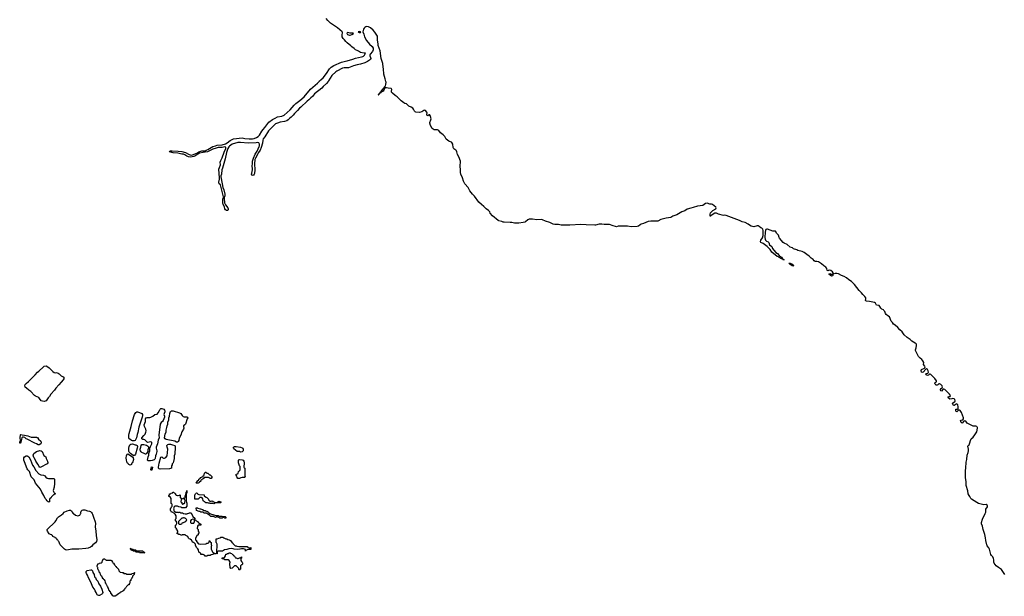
# Model space of a CAD drawing. Header units: inches. Extents: x 2773267 to 2867901, y 875810 to 985774.
# Tile 20 of 60: x 2822421 to 2845207, y 918082 to 931428. Entities that reach past the tile are written whole.
import ezdxf

# ---------------------------------------------------------------- set-up
doc = ezdxf.new("R2010")
doc.units = ezdxf.units.IN
doc.header["$MEASUREMENT"] = 0
for name, color, linetype in [('C8921', 7, 'Continuous'), ('C8922', 7, 'Continuous'), ('C8923', 7, 'Continuous'), ('C8932', 7, 'Continuous'), ('C8933', 7, 'Continuous'), ('C8941', 7, 'Continuous'), ('C8942', 7, 'Continuous')]:
    doc.layers.add(name, color=color, linetype=linetype)

msp = doc.modelspace()

# ---------------------------------------------------------------- linework, layer by layer
at = {"layer": 'C8921', "color": 6}
for points in [[(2824097, 920000), (2824105, 919985), (2824128, 919910), (2824167, 919807), (2824174, 919770), (2824168, 919688), (2824186, 919586), (2824189, 919491), (2824205, 919390), (2824201, 919350), (2824178, 919322), (2824113, 919270), (2824082, 919238), (2824059, 919221), (2824002, 919198), (2823950, 919189), (2823790, 919174), (2823630, 919170), (2823510, 919151), (2823479, 919159), (2823456, 919176), (2823357, 919270), (2823339, 919310), (2823337, 919337), (2823330, 919350), (2823322, 919362), (2823310, 919369), (2823304, 919384), (2823290, 919389), (2823285, 919405), (2823269, 919410), (2823265, 919425), (2823249, 919430), (2823245, 919445), (2823190, 919469), (2823184, 919484), (2823170, 919489), (2823161, 919501), (2823130, 919511), (2823105, 919525), (2823063, 919590), (2823055, 919610), (2823059, 919630), (2823238, 919802), (2823260, 919830), (2823299, 919901), (2823318, 919922), (2823340, 919940), (2823391, 919970), (2823423, 920000)], [(2823663, 920000), (2823710, 919963), (2823770, 919948), (2823790, 919950), (2823810, 919963), (2823830, 919990), (2823832, 920000)], [(2826396, 920000), (2826431, 919931), (2826470, 919894), (2826473, 919853), (2826490, 919851), (2826498, 919838), (2826510, 919831), (2826518, 919818), (2826532, 919810), (2826560, 919780), (2826571, 919771), (2826592, 919770), (2826614, 919750), (2826611, 919749), (2826610, 919729), (2826552, 919728), (2826532, 919708), (2826531, 919651), (2826551, 919631), (2826553, 919593), (2826571, 919570), (2826551, 919529), (2826550, 919508), (2826518, 919482), (2826491, 919429), (2826491, 919391), (2826510, 919372), (2826511, 919351), (2826560, 919300), (2826610, 919290), (2826725, 919295), (2826748, 919310), (2826785, 919315), (2826805, 919335), (2826810, 919371), (2826817, 919357), (2826830, 919351), (2826835, 919335), (2826850, 919330), (2826850, 919290), (2826862, 919250), (2826855, 919245), (2826851, 919229), (2826851, 919171), (2826857, 919157), (2826870, 919151), (2826874, 919114), (2826890, 919102), (2826894, 919094), (2826911, 919090), (2826913, 919073), (2826930, 919071), (2826968, 919072), (2826982, 919078), (2826986, 919090), (2826987, 919287), (2826979, 919319), (2826970, 919330), (2826970, 919410), (2826989, 919411), (2827026, 919430), (2827066, 919434), (2827066, 919446), (2827073, 919453), (2827130, 919451), (2827134, 919434), (2827146, 919434), (2827191, 919411), (2827214, 919410), (2827237, 919397), (2827271, 919390), (2827280, 919380), (2827302, 919370), (2827338, 919318), (2827350, 919311), (2827358, 919298), (2827372, 919290), (2827411, 919251), (2827434, 919250), (2827444, 919244), (2827491, 919231), (2827650, 919236), (2827689, 919231), (2827696, 919216), (2827730, 919202), (2827758, 919202), (2827771, 919210), (2827770, 919169), (2827750, 919162), (2827698, 919162), (2827656, 919144), (2827650, 919129), (2827644, 919164), (2827603, 919183), (2827557, 919183), (2827524, 919176), (2827514, 919170), (2827450, 919164), (2827386, 919170), (2827362, 919182), (2827330, 919189), (2827260, 919180), (2827234, 919170), (2827211, 919169), (2827164, 919156), (2827134, 919146), (2827112, 919130), (2827090, 919124), (2827069, 919129), (2827011, 919129), (2826998, 919122), (2826991, 919109), (2826990, 919068), (2826911, 919069), (2826892, 919050), (2826855, 919045), (2826830, 919029), (2826772, 919028), (2826750, 919009), (2826710, 919009), (2826695, 919035), (2826670, 919049), (2826610, 919048), (2826609, 919069), (2826602, 919082), (2826586, 919090), (2826570, 919106), (2826559, 919159), (2826542, 919182), (2826509, 919210), (2826490, 919266), (2826489, 919289), (2826448, 919328), (2826430, 919329), (2826400, 919380), (2826368, 919408), (2826346, 919410), (2826330, 919426), (2826309, 919469), (2826266, 919490), (2826250, 919506), (2826190, 919506), (2826178, 919502), (2826170, 919489), (2826158, 919498), (2826129, 919509), (2826106, 919510), (2826087, 919527), (2826068, 919530), (2826068, 919550), (2826078, 919570), (2826078, 919590), (2826068, 919612), (2826068, 919628), (2826049, 919630), (2826048, 919648), (2826042, 919662), (2826030, 919666), (2826028, 919672), (2826028, 919730), (2826042, 919738), (2826058, 919770), (2826056, 919796), (2826042, 919822), (2826028, 919832), (2826029, 919869), (2826040, 919880), (2826045, 919895), (2826042, 919942), (2826022, 919982), (2826010, 919989), (2826003, 920000)], [(2826214, 920000), (2826218, 919998), (2826250, 919991), (2826287, 919993), (2826305, 920000)], [(2826824, 920000), (2826834, 919994), (2826914, 919970), (2826938, 919958), (2827014, 919950), (2827038, 919938), (2827055, 919935), (2827110, 919936), (2827172, 919930), (2827190, 919912), (2827190, 919889), (2827166, 919890), (2827150, 919906), (2827130, 919906), (2827110, 919889), (2827050, 919889), (2827028, 919908), (2827006, 919910), (2826990, 919926), (2826950, 919909), (2826909, 919929), (2826846, 919930), (2826808, 919968), (2826790, 919969), (2826787, 919987), (2826766, 919990), (2826755, 920000)]]:
    msp.add_lwpolyline(points, dxfattribs=at)
for points in [[(2826230, 919898), (2826210, 919898), (2826194, 919890), (2826171, 919889), (2826092, 919810), (2826092, 919770), (2826111, 919751), (2826150, 919751), (2826170, 919762), (2826184, 919776), (2826190, 919791), (2826210, 919791), (2826254, 919814), (2826266, 919814), (2826270, 919834), (2826282, 919838), (2826286, 919850), (2826282, 919862), (2826270, 919866), (2826266, 919886), (2826254, 919886)], [(2826430, 919868), (2826391, 919849), (2826374, 919830), (2826373, 919793), (2826392, 919772), (2826450, 919774), (2826469, 919810), (2826468, 919848), (2826462, 919862)], [(2825010, 919174), (2825050, 919174), (2825058, 919158), (2825070, 919154), (2825110, 919154), (2825118, 919138), (2825130, 919134), (2825270, 919134), (2825278, 919118), (2825293, 919113), (2825298, 919098), (2825314, 919090), (2825310, 919086), (2825190, 919086), (2825182, 919102), (2825170, 919106), (2825110, 919106), (2825102, 919122), (2825090, 919126), (2825050, 919126), (2825042, 919142), (2825010, 919146), (2825002, 919162), (2824986, 919170), (2824986, 919190), (2824990, 919194), (2824998, 919178)], [(2827412, 918972), (2827428, 918972), (2827460, 918960), (2827480, 918960), (2827511, 918971), (2827529, 918971), (2827542, 918978), (2827550, 918994), (2827550, 918966), (2827542, 918958), (2827542, 918910), (2827551, 918891), (2827571, 918870), (2827578, 918850), (2827578, 918830), (2827571, 918810), (2827551, 918809), (2827531, 918789), (2827530, 918710), (2827518, 918702), (2827510, 918689), (2827490, 918706), (2827489, 918729), (2827480, 918740), (2827427, 918787), (2827390, 918786), (2827360, 918760), (2827334, 918730), (2827310, 918728), (2827289, 918750), (2827282, 918830), (2827288, 918870), (2827269, 918909), (2827247, 918927), (2827170, 918929), (2827145, 918945), (2827110, 918950), (2827106, 918970), (2827149, 918971), (2827162, 918978), (2827185, 919015), (2827190, 919055), (2827203, 919057), (2827226, 919070), (2827247, 919073), (2827270, 919090), (2827290, 919090), (2827298, 919078), (2827331, 919070), (2827336, 919056), (2827351, 919050), (2827358, 919038), (2827370, 919031), (2827377, 919017), (2827390, 919011), (2827397, 918997), (2827411, 918990)], [(2824435, 918915), (2824530, 918918), (2824550, 918912), (2824552, 918892), (2824570, 918874), (2824578, 918858), (2824591, 918850), (2824611, 918811), (2824630, 918792), (2824637, 918777), (2824650, 918771), (2824657, 918757), (2824671, 918750), (2824698, 918718), (2824710, 918711), (2824712, 918672), (2824744, 918644), (2824790, 918631), (2824814, 918630), (2824833, 918613), (2824874, 918610), (2824890, 918594), (2824932, 918592), (2825008, 918592), (2825026, 918610), (2825066, 918614), (2825068, 918630), (2825074, 918630), (2825072, 918590), (2825032, 918550), (2825030, 918526), (2825013, 918507), (2825010, 918486), (2824992, 918468), (2824990, 918448), (2824972, 918430), (2824971, 918389), (2824952, 918368), (2824951, 918350), (2824932, 918348), (2824891, 918309), (2824882, 918290), (2824875, 918285), (2824870, 918269), (2824857, 918263), (2824850, 918248), (2824812, 918210), (2824798, 918202), (2824791, 918190), (2824761, 918179), (2824737, 918163), (2824731, 918150), (2824715, 918145), (2824710, 918138), (2824680, 918120), (2824672, 918110), (2824630, 918089), (2824611, 918089), (2824590, 918082), (2824578, 918090), (2824543, 918143), (2824530, 918149), (2824529, 918169), (2824523, 918183), (2824510, 918189), (2824505, 918205), (2824490, 918210), (2824479, 918259), (2824470, 918268), (2824466, 918286), (2824450, 918308), (2824439, 918339), (2824430, 918348), (2824419, 918379), (2824410, 918388), (2824409, 918409), (2824399, 918439), (2824383, 918463), (2824370, 918469), (2824363, 918483), (2824349, 918490), (2824330, 918526), (2824325, 918545), (2824310, 918558), (2824290, 918588), (2824282, 918622), (2824270, 918629), (2824262, 918662), (2824250, 918669), (2824240, 918700), (2824230, 918709), (2824226, 918746), (2824220, 918760), (2824210, 918769), (2824210, 918794), (2824218, 918810), (2824226, 918814), (2824230, 918831), (2824259, 918841), (2824268, 918850), (2824305, 918855), (2824329, 918871), (2824329, 918889), (2824339, 918901), (2824350, 918938), (2824370, 918951), (2824390, 918951), (2824396, 918936), (2824411, 918930), (2824420, 918920)], [(2824250, 918101), (2824230, 918107), (2824217, 918117), (2824208, 918130), (2824194, 918174), (2824169, 918209), (2824150, 918250), (2824117, 918290), (2824065, 918410), (2824010, 918510), (2823992, 918570), (2823967, 918607), (2823957, 918630), (2823962, 918658), (2823983, 918677), (2824070, 918698), (2824090, 918692), (2824100, 918680), (2824107, 918670), (2824117, 918630), (2824141, 918590), (2824152, 918532), (2824175, 918515), (2824192, 918470), (2824231, 918431), (2824254, 918374), (2824290, 918317), (2824320, 918250), (2824341, 918170), (2824335, 918150), (2824320, 918130), (2824270, 918103)]]:
    msp.add_lwpolyline(points, close=True, dxfattribs=at)
at = {"layer": 'C8922', "color": 6}
for points in [[(2829562, 930000), (2829520, 929950), (2829442, 929878), (2829410, 929840), (2829246, 929714), (2829197, 929650), (2829160, 929620), (2829110, 929570), (2829075, 929545), (2828930, 929405), (2828898, 929382), (2828850, 929324), (2828782, 929258), (2828750, 929218), (2828700, 929170), (2828661, 929139), (2828630, 929106), (2828606, 929090), (2828551, 929070), (2828447, 929053), (2828384, 929036), (2828343, 929017), (2828299, 928981), (2828182, 928858), (2828090, 928714), (2828057, 928670), (2828044, 928636), (2828039, 928570), (2828010, 928467), (2827984, 928410), (2827945, 928355), (2827930, 928320), (2827874, 928226), (2827865, 928195), (2827853, 928090), (2827861, 927950), (2827856, 927870), (2827850, 927853), (2827830, 927827), (2827810, 927818), (2827794, 927830), (2827788, 927850), (2827790, 927879), (2827811, 927950), (2827809, 927989), (2827800, 928030), (2827809, 928110), (2827809, 928150), (2827830, 928220), (2827870, 928319), (2827913, 928387), (2827965, 928490), (2827969, 928510), (2827967, 928547), (2827954, 928574), (2827930, 928585), (2827890, 928578), (2827710, 928570), (2827530, 928589), (2827470, 928587), (2827336, 928544), (2827276, 928504), (2827257, 928483), (2827236, 928444), (2827204, 928356), (2827173, 928210), (2827112, 927990), (2827096, 927950), (2827088, 927850), (2827074, 927810), (2827073, 927790), (2827105, 927625), (2827125, 927545), (2827145, 927490), (2827168, 927390), (2827169, 927351), (2827156, 927310), (2827154, 927286), (2827159, 927190), (2827182, 927142), (2827234, 927070), (2827244, 927050), (2827243, 927030), (2827230, 927013), (2827210, 927010), (2827185, 927030), (2827170, 927050), (2827157, 927097), (2827130, 927150), (2827123, 927190), (2827123, 927270), (2827137, 927310), (2827138, 927330), (2827076, 927576), (2827064, 927604), (2827040, 927630), (2827030, 927649), (2827026, 927670), (2827043, 927737), (2827047, 927770), (2827031, 927970), (2827041, 928010), (2827065, 928070), (2827062, 928130), (2827075, 928170), (2827109, 928230), (2827150, 928362), (2827194, 928450), (2827195, 928470), (2827190, 928478), (2827170, 928485), (2827110, 928470), (2827010, 928467), (2826964, 928456), (2826887, 928433), (2826810, 928390), (2826770, 928373), (2826663, 928357), (2826585, 928335), (2826543, 928317), (2826470, 928266), (2826450, 928258), (2826370, 928243), (2826330, 928251), (2826290, 928270), (2826241, 928301), (2826213, 928313), (2826170, 928317), (2826078, 928338), (2825970, 928343), (2825890, 928370), (2825898, 928382), (2825910, 928392), (2825950, 928394), (2826090, 928388), (2826170, 928379), (2826257, 928350), (2826344, 928304), (2826390, 928295), (2826422, 928298), (2826520, 928340), (2826570, 928370), (2826639, 928390), (2826710, 928396), (2826736, 928404), (2826778, 928422), (2826850, 928469), (2826890, 928489), (2826949, 928510), (2826990, 928522), (2827110, 928534), (2827183, 928557), (2827222, 928578), (2827295, 928630), (2827370, 928667), (2827570, 928690), (2827630, 928676), (2827728, 928668), (2827810, 928671), (2827850, 928679), (2827900, 928700), (2827936, 928724), (2827967, 928753), (2828023, 928850), (2828056, 928884), (2828090, 928935), (2828190, 929055), (2828270, 929118), (2828330, 929150), (2828390, 929176), (2828490, 929196), (2828539, 929221), (2828679, 929341), (2828770, 929450), (2828811, 929490), (2828904, 929556), (2829001, 929639), (2829150, 929819), (2829310, 929956), (2829352, 930000)], [(2826003, 920000), (2826002, 920002), (2825950, 920029), (2825930, 920029), (2825919, 920059), (2825909, 920071), (2825909, 920111), (2825927, 920133), (2825930, 920154), (2825942, 920158), (2825946, 920170), (2825946, 920210), (2825942, 920222), (2825929, 920230), (2825929, 920329), (2825926, 920346), (2825902, 920382), (2825889, 920389), (2825869, 920390), (2825870, 920414), (2825888, 920432), (2825890, 920451), (2825908, 920452), (2825926, 920470), (2825966, 920474), (2825968, 920490), (2825990, 920492), (2825998, 920478), (2826010, 920471), (2826015, 920455), (2826022, 920450), (2826031, 920431), (2826044, 920424), (2826070, 920416), (2826090, 920416), (2826118, 920422), (2826134, 920434), (2826131, 920371), (2826151, 920351), (2826174, 920350), (2826174, 920330), (2826154, 920326), (2826151, 920270), (2826158, 920258), (2826171, 920250), (2826172, 920232), (2826190, 920214), (2826202, 920218), (2826206, 920230), (2826230, 920232), (2826239, 920241), (2826244, 920256), (2826249, 920290), (2826246, 920326), (2826228, 920330), (2826226, 920346), (2826206, 920350), (2826242, 920358), (2826247, 920373), (2826250, 920414), (2826262, 920418), (2826268, 920432), (2826270, 920494), (2826282, 920498), (2826289, 920511), (2826290, 920534), (2826291, 920471), (2826273, 920467), (2826270, 920390), (2826271, 920291), (2826278, 920258), (2826290, 920234), (2826290, 920166), (2826254, 920130), (2826230, 920126), (2826170, 920129), (2826147, 920147), (2826106, 920150), (2826069, 920169), (2826011, 920169), (2825991, 920149), (2825990, 920126), (2825982, 920110), (2825990, 920094), (2825991, 920071), (2825996, 920056), (2826033, 920033), (2826074, 920030), (2826090, 920022), (2826106, 920030), (2826130, 920031), (2826153, 920013), (2826189, 920011), (2826214, 920000)], [(2826755, 920000), (2826747, 920007), (2826690, 920009), (2826667, 920027), (2826610, 920028), (2826588, 920048), (2826572, 920048), (2826510, 920069), (2826506, 920130), (2826532, 920130), (2826541, 920121), (2826594, 920110), (2826604, 920104), (2826654, 920090), (2826691, 920071), (2826712, 920070), (2826721, 920061), (2826754, 920050), (2826790, 920031), (2826796, 920016), (2826824, 920000)], [(2823423, 920000), (2823450, 920026), (2823520, 920060), (2823570, 920076), (2823594, 920074), (2823617, 920057), (2823632, 920030), (2823651, 920010), (2823663, 920000)], [(2823832, 920000), (2823836, 920030), (2823846, 920054), (2823867, 920073), (2823890, 920082), (2823930, 920080), (2823990, 920061), (2824035, 920055), (2824063, 920043), (2824084, 920024), (2824097, 920000)], [(2826305, 920000), (2826310, 920002), (2826336, 920004), (2826351, 920011), (2826390, 920011), (2826396, 920000)]]:
    msp.add_lwpolyline(points, dxfattribs=at)
for points in [[(2823250, 923257), (2823270, 923260), (2823310, 923250), (2823338, 923230), (2823383, 923183), (2823430, 923159), (2823448, 923130), (2823430, 923090), (2823378, 923042), (2823330, 922978), (2823259, 922901), (2823224, 922850), (2823141, 922759), (2823110, 922708), (2823081, 922679), (2823030, 922605), (2823010, 922596), (2822990, 922594), (2822950, 922600), (2822921, 922610), (2822881, 922661), (2822860, 922680), (2822822, 922702), (2822790, 922712), (2822764, 922730), (2822679, 922819), (2822630, 922850), (2822580, 922900), (2822550, 922922), (2822539, 922950), (2822550, 922983), (2822570, 923006), (2822625, 923055), (2822775, 923205), (2822830, 923270), (2822864, 923296), (2822970, 923396), (2822990, 923407), (2823030, 923413), (2823050, 923410), (2823102, 923370), (2823186, 923286), (2823222, 923262)], [(2825417, 921217), (2825390, 921218), (2825378, 921230), (2825391, 921309), (2825409, 921350), (2825413, 921390), (2825435, 921450), (2825436, 921510), (2825450, 921550), (2825480, 921610), (2825478, 921638), (2825470, 921650), (2825450, 921660), (2825390, 921644), (2825374, 921650), (2825320, 921700), (2825292, 921712), (2825270, 921715), (2825250, 921730), (2825250, 921750), (2825290, 921804), (2825323, 921837), (2825341, 921879), (2825344, 921910), (2825338, 921950), (2825310, 922010), (2825304, 922050), (2825330, 922130), (2825332, 922190), (2825347, 922210), (2825370, 922218), (2825430, 922222), (2825452, 922228), (2825505, 922255), (2825550, 922289), (2825600, 922300), (2825629, 922331), (2825659, 922381), (2825670, 922410), (2825690, 922432), (2825710, 922430), (2825754, 922410), (2825772, 922392), (2825780, 922370), (2825783, 922350), (2825764, 922310), (2825760, 922290), (2825772, 922250), (2825773, 922230), (2825744, 922150), (2825729, 922130), (2825697, 922103), (2825674, 922066), (2825639, 921810), (2825649, 921750), (2825624, 921696), (2825608, 921612), (2825581, 921530), (2825580, 921510), (2825597, 921450), (2825597, 921430), (2825582, 921370), (2825563, 921330), (2825555, 921270), (2825550, 921255), (2825536, 921244), (2825490, 921229), (2825450, 921219)], [(2825070, 921679), (2825030, 921684), (2825010, 921690), (2824970, 921717), (2824958, 921730), (2824948, 921750), (2824946, 921810), (2824953, 921850), (2825001, 922010), (2825030, 922147), (2825075, 922290), (2825110, 922338), (2825130, 922350), (2825150, 922350), (2825190, 922340), (2825250, 922312), (2825261, 922290), (2825262, 922270), (2825253, 922230), (2825181, 921999), (2825153, 921870), (2825136, 921824), (2825127, 921750), (2825090, 921688)], [(2826230, 922237), (2826290, 922238), (2826304, 922230), (2826310, 922211), (2826294, 922186), (2826259, 922070), (2826246, 922054), (2826208, 922030), (2826209, 922010), (2826219, 921970), (2826214, 921950), (2826176, 921890), (2826146, 921810), (2826115, 921745), (2826103, 921690), (2826090, 921666), (2826070, 921652), (2826050, 921652), (2826010, 921672), (2825810, 921715), (2825786, 921726), (2825773, 921750), (2825790, 921831), (2825809, 921890), (2825810, 921930), (2825829, 921990), (2825832, 922030), (2825846, 922070), (2825850, 922110), (2825870, 922170), (2825872, 922210), (2825885, 922250), (2825893, 922310), (2825910, 922358), (2825930, 922378), (2825970, 922376), (2826120, 922330), (2826149, 922310), (2826184, 922264), (2826206, 922246)], [(2822870, 921589), (2822850, 921590), (2822813, 921613), (2822769, 921630), (2822590, 921719), (2822570, 921730), (2822538, 921758), (2822510, 921765), (2822490, 921762), (2822473, 921747), (2822463, 921717), (2822450, 921646), (2822434, 921630), (2822426, 921630), (2822421, 921650), (2822440, 921690), (2822433, 921753), (2822442, 921818), (2822450, 921830), (2822480, 921820), (2822530, 921814), (2822610, 921798), (2822690, 921767), (2822806, 921766), (2822821, 921761), (2822830, 921756), (2822856, 921716), (2822913, 921670), (2822921, 921650), (2822919, 921630), (2822907, 921610)], [(2825070, 921340), (2825044, 921344), (2824988, 921388), (2824957, 921417), (2824944, 921444), (2824944, 921510), (2824954, 921550), (2824971, 921590), (2824990, 921605), (2825030, 921610), (2825090, 921591), (2825110, 921589), (2825143, 921570), (2825146, 921550), (2825138, 921510), (2825097, 921370), (2825088, 921350)], [(2825350, 921368), (2825330, 921369), (2825304, 921390), (2825250, 921408), (2825230, 921426), (2825218, 921450), (2825210, 921470), (2825211, 921490), (2825227, 921530), (2825231, 921570), (2825250, 921593), (2825290, 921594), (2825357, 921577), (2825382, 921562), (2825406, 921530), (2825390, 921470), (2825386, 921434), (2825354, 921390)], [(2825670, 921028), (2825650, 921030), (2825643, 921043), (2825630, 921050), (2825630, 921072), (2825650, 921161), (2825690, 921303), (2825710, 921310), (2825730, 921290), (2825750, 921282), (2825770, 921280), (2825805, 921295), (2825830, 921330), (2825846, 921490), (2825842, 921510), (2825830, 921530), (2825826, 921570), (2825850, 921595), (2825870, 921603), (2825890, 921604), (2825910, 921603), (2825959, 921590), (2826008, 921570), (2826019, 921550), (2826020, 921530), (2826010, 921370), (2825994, 921330), (2825994, 921270), (2825980, 921200), (2825970, 921170), (2825953, 921150), (2825950, 921128), (2825935, 921105), (2825930, 921050), (2825890, 921030)], [(2827530, 921418), (2827510, 921430), (2827450, 921434), (2827374, 921494), (2827366, 921510), (2827370, 921530), (2827390, 921546), (2827430, 921553), (2827530, 921537), (2827570, 921521), (2827582, 921510), (2827591, 921490), (2827594, 921470), (2827590, 921447), (2827570, 921426)], [(2823090, 920806), (2823210, 920810), (2823230, 920790), (2823230, 920690), (2823221, 920610), (2823198, 920530), (2823204, 920504), (2823217, 920477), (2823232, 920470), (2823251, 920450), (2823234, 920446), (2823212, 920430), (2823194, 920426), (2823155, 920385), (2823151, 920370), (2823135, 920365), (2823130, 920349), (2823118, 920342), (2823113, 920327), (2823110, 920269), (2823090, 920258), (2823085, 920265), (2823069, 920270), (2823064, 920284), (2823050, 920289), (2823038, 920318), (2823010, 920349), (2822979, 920419), (2822930, 920496), (2822900, 920560), (2822790, 920704), (2822757, 920777), (2822690, 920850), (2822650, 920970), (2822642, 920982), (2822608, 921010), (2822597, 921030), (2822530, 921193), (2822519, 921230), (2822514, 921290), (2822530, 921311), (2822570, 921331), (2822590, 921332), (2822610, 921325), (2822630, 921307), (2822670, 921237), (2822720, 921120), (2822750, 921082), (2822795, 920995), (2822860, 920920), (2822910, 920896), (2822970, 920889), (2822990, 920880), (2823005, 920870), (2823023, 920843), (2823054, 920814)], [(2822890, 921065), (2822870, 921083), (2822842, 921142), (2822796, 921210), (2822762, 921282), (2822750, 921295), (2822733, 921350), (2822738, 921370), (2822750, 921384), (2822808, 921430), (2822890, 921455), (2822918, 921450), (2822940, 921430), (2822983, 921343), (2823022, 921310), (2823035, 921270), (2823065, 921210), (2823073, 921173), (2823057, 921150), (2822910, 921068)], [(2824970, 921118), (2824965, 921125), (2824949, 921130), (2824943, 921143), (2824929, 921150), (2824922, 921162), (2824910, 921169), (2824891, 921231), (2824888, 921290), (2824893, 921330), (2824910, 921372), (2824930, 921377), (2824935, 921375), (2824990, 921330), (2825030, 921310), (2825050, 921285), (2825057, 921250), (2825030, 921169), (2825018, 921162), (2825011, 921150), (2825010, 921129), (2824992, 921128)], [(2827470, 920809), (2827450, 920828), (2827445, 920865), (2827430, 920888), (2827430, 920910), (2827463, 920917), (2827475, 920925), (2827486, 920970), (2827502, 920978), (2827509, 920990), (2827522, 920998), (2827526, 921014), (2827525, 921085), (2827510, 921102), (2827485, 921170), (2827484, 921230), (2827494, 921246), (2827510, 921252), (2827570, 921244), (2827591, 921231), (2827606, 921210), (2827613, 921170), (2827611, 921071), (2827618, 921058), (2827631, 921049), (2827631, 920871), (2827638, 920850), (2827632, 920830), (2827570, 920830), (2827538, 920822), (2827510, 920810)], [(2825470, 920990), (2825457, 921010), (2825470, 921079), (2825491, 921070), (2825490, 921029)], [(2826850, 920809), (2826828, 920810), (2826819, 920819), (2826789, 920829), (2826691, 920829), (2826672, 920810), (2826657, 920803), (2826650, 920789), (2826632, 920788), (2826631, 920770), (2826612, 920768), (2826611, 920750), (2826578, 920722), (2826570, 920709), (2826550, 920702), (2826530, 920702), (2826510, 920704), (2826506, 920710), (2826510, 920722), (2826526, 920734), (2826530, 920751), (2826548, 920752), (2826550, 920771), (2826568, 920772), (2826570, 920794), (2826582, 920798), (2826586, 920810), (2826606, 920814), (2826608, 920830), (2826664, 920856), (2826670, 920871), (2826680, 920880), (2826687, 920893), (2826690, 920914), (2826705, 920935), (2826710, 920952), (2826730, 920954), (2826752, 920932), (2826772, 920930), (2826812, 920892), (2826830, 920891), (2826870, 920854), (2826871, 920830)], [(2826850, 920282), (2826874, 920290), (2826914, 920270), (2826932, 920252), (2827007, 920253), (2827009, 920270), (2827025, 920275), (2827030, 920282), (2827074, 920270), (2827074, 920250), (2827070, 920248), (2826952, 920248), (2826938, 920242), (2826930, 920229), (2826910, 920222), (2826889, 920229), (2826830, 920229), (2826810, 920238), (2826790, 920238), (2826770, 920248), (2826730, 920249), (2826709, 920269), (2826690, 920269), (2826683, 920283), (2826670, 920289), (2826656, 920336), (2826642, 920362), (2826629, 920369), (2826590, 920369), (2826578, 920362), (2826570, 920348), (2826550, 920329), (2826470, 920329), (2826470, 920431), (2826484, 920436), (2826490, 920452), (2826510, 920478), (2826530, 920471), (2826537, 920457), (2826570, 920436), (2826690, 920430), (2826691, 920411), (2826700, 920400), (2826736, 920376), (2826754, 920370), (2826790, 920334), (2826792, 920312), (2826824, 920284)]]:
    msp.add_lwpolyline(points, close=True, dxfattribs=at)
at = {"layer": 'C8923', "color": 6}
for points in [[(2830000, 930895), (2829970, 930920), (2829940, 930960), (2829909, 930990), (2829887, 931030), (2829881, 931070), (2829894, 931130), (2829886, 931150), (2829779, 931239), (2829616, 931350), (2829550, 931410), (2829514, 931454)], [(2830000, 931125), (2829997, 931123), (2829991, 931110), (2830000, 931098)], [(2829352, 930000), (2829362, 930010), (2829400, 930040), (2829440, 930080), (2829519, 930181), (2829590, 930290), (2829632, 930330), (2829690, 930370), (2829870, 930444), (2829990, 930472), (2830000, 930475)], [(2830000, 930314), (2829930, 930315), (2829890, 930309), (2829762, 930238), (2829739, 930221), (2829644, 930136), (2829570, 930010), (2829562, 930000)]]:
    msp.add_lwpolyline(points, dxfattribs=at)
at = {"layer": 'C8932', "color": 6}
for points in [[(2840000, 925924), (2839978, 925938), (2839950, 925950), (2839829, 926050), (2839790, 926110), (2839722, 926182), (2839630, 926244), (2839573, 926273), (2839568, 926290), (2839573, 926327), (2839610, 926376), (2839630, 926430), (2839627, 926550), (2839618, 926578), (2839599, 926599), (2839570, 926612), (2839530, 926644), (2839510, 926654), (2839490, 926656), (2839410, 926637), (2839350, 926649), (2839311, 926670), (2839277, 926697), (2839212, 926732), (2839144, 926750), (2839082, 926782), (2838770, 926896), (2838730, 926901), (2838710, 926898), (2838589, 926930), (2838550, 926946), (2838510, 926950), (2838448, 926912), (2838410, 926877), (2838402, 926882), (2838399, 926910), (2838400, 926930), (2838410, 926954), (2838458, 927010), (2838529, 927050), (2838540, 927070), (2838530, 927090), (2838490, 927116), (2838450, 927152), (2838430, 927161), (2838390, 927155), (2838330, 927181), (2838290, 927170), (2838230, 927130), (2838110, 927115), (2838010, 927077), (2837950, 927068), (2837870, 927043), (2837815, 927005), (2837743, 926977), (2837665, 926935), (2837630, 926910), (2837537, 926883), (2837487, 926850), (2837383, 926837), (2837260, 926800), (2837190, 926768), (2837030, 926766), (2836965, 926755), (2836858, 926710), (2836806, 926694), (2836780, 926680), (2836744, 926650), (2836710, 926638), (2836570, 926631), (2836486, 926646), (2836370, 926651), (2836270, 926645), (2836230, 926637), (2836130, 926661), (2836090, 926682), (2836070, 926686), (2835950, 926689), (2835890, 926698), (2835830, 926695), (2835750, 926671), (2835730, 926670), (2835530, 926682), (2835410, 926684), (2835150, 926673), (2834950, 926675), (2834890, 926686), (2834808, 926690), (2834770, 926697), (2834693, 926733), (2834590, 926761), (2834517, 926797), (2834490, 926803), (2834390, 926794), (2834291, 926809), (2834212, 926808), (2834183, 926797), (2834130, 926750), (2834110, 926741), (2834070, 926730), (2833970, 926718), (2833870, 926719), (2833813, 926733), (2833770, 926736), (2833630, 926738), (2833610, 926742), (2833576, 926756), (2833510, 926769), (2833490, 926782), (2833359, 926890), (2833310, 926950), (2833298, 926978), (2833273, 927013), (2833214, 927050), (2833163, 927103), (2833105, 927150), (2833050, 927207), (2832943, 927343), (2832899, 927390), (2832841, 927470), (2832800, 927540), (2832725, 927630), (2832694, 927690), (2832669, 927770), (2832629, 927850), (2832622, 927890), (2832624, 927964), (2832612, 928030), (2832619, 928150), (2832585, 928250), (2832550, 928310), (2832540, 928370), (2832530, 928390), (2832511, 928411), (2832470, 928442), (2832451, 928470), (2832442, 928550), (2832423, 928583), (2832410, 928594), (2832370, 928606), (2832350, 928618), (2832290, 928665), (2832262, 928722), (2832222, 928762), (2832158, 928810), (2832123, 928863), (2832090, 928879), (2832030, 928876), (2832010, 928880), (2831991, 928890), (2831970, 928911), (2831930, 928975), (2831912, 929030), (2831913, 929050), (2831937, 929110), (2831940, 929130), (2831926, 929186), (2831910, 929229), (2831890, 929226), (2831870, 929205), (2831850, 929207), (2831846, 929230), (2831850, 929270), (2831845, 929285), (2831809, 929329), (2831790, 929332), (2831774, 929326), (2831730, 929293), (2831670, 929276), (2831590, 929289), (2831570, 929297), (2831554, 929310), (2831537, 929357), (2831519, 929379), (2831484, 929404), (2831430, 929426), (2831370, 929480), (2831330, 929490), (2831310, 929501), (2831250, 929550), (2831160, 929640), (2831110, 929671), (2831045, 929730), (2831027, 929750), (2831025, 929770), (2831034, 929814), (2831028, 929828), (2831014, 929834), (2830950, 929841), (2830910, 929854), (2830887, 929853), (2830863, 929837), (2830850, 929800), (2830830, 929770), (2830781, 929739), (2830770, 929726), (2830753, 929727), (2830750, 929710), (2830731, 929709), (2830732, 929690), (2830718, 929690), (2830728, 929692), (2830730, 929710), (2830750, 929710), (2830749, 929730), (2830763, 929737), (2830770, 929756), (2830779, 929761), (2830830, 929829), (2830842, 929838), (2830850, 929852), (2830862, 929858), (2830865, 929870), (2830884, 929896), (2830895, 929925), (2830898, 929978), (2830893, 930000)], [(2840000, 926390), (2839981, 926441), (2839938, 926490), (2839930, 926510), (2839910, 926530), (2839850, 926530), (2839730, 926582), (2839710, 926583), (2839690, 926574), (2839678, 926550), (2839671, 926510), (2839664, 926390), (2839672, 926350), (2839684, 926324), (2839703, 926303), (2839744, 926284), (2839759, 926270), (2839774, 926214), (2839830, 926179), (2839841, 926130), (2839870, 926090), (2839920, 926040), (2839956, 926016), (2840000, 925968)]]:
    msp.add_lwpolyline(points, dxfattribs=at)
at = {"layer": 'C8933', "color": 6}
for points in [[(2830893, 930000), (2830881, 930061), (2830850, 930170), (2830842, 930290), (2830830, 930330), (2830821, 930410), (2830787, 930530), (2830760, 930710), (2830719, 930830), (2830716, 930870), (2830700, 930950), (2830699, 930990), (2830705, 931030), (2830701, 931050), (2830670, 931090), (2830640, 931140), (2830602, 931182), (2830537, 931237), (2830490, 931259), (2830450, 931268), (2830430, 931264), (2830410, 931250), (2830390, 931230), (2830381, 931210), (2830365, 931150), (2830387, 931090), (2830399, 931030), (2830444, 930944), (2830518, 930858), (2830579, 930810), (2830599, 930770), (2830598, 930730), (2830588, 930690), (2830530, 930630), (2830524, 930610), (2830525, 930590), (2830542, 930550), (2830544, 930530), (2830540, 930510), (2830470, 930459), (2830410, 930427), (2830310, 930399), (2830230, 930383), (2830143, 930357), (2830070, 930325), (2830030, 930313), (2830000, 930314)], [(2830000, 931098), (2830008, 931088), (2830030, 931075), (2830050, 931070), (2830070, 931070), (2830110, 931088), (2830148, 931110), (2830138, 931118), (2830070, 931115), (2830011, 931129), (2830000, 931125)], [(2830000, 930475), (2830128, 930512), (2830190, 930537), (2830330, 930565), (2830364, 930576), (2830377, 930583), (2830402, 930610), (2830415, 930635), (2830415, 930645), (2830426, 930650), (2830413, 930653), (2830391, 930649), (2830310, 930670), (2830261, 930701), (2830230, 930711), (2830194, 930730), (2830162, 930762), (2830110, 930797), (2830084, 930824), (2830000, 930895)]]:
    msp.add_lwpolyline(points, dxfattribs=at)
msp.add_lwpolyline([(2830290, 931156), (2830254, 931150), (2830258, 931138), (2830274, 931130), (2830290, 931128), (2830310, 931132), (2830317, 931150)], close=True, dxfattribs=at)
at = {"layer": 'C8941', "color": 6}
msp.add_lwpolyline([(2845220, 918590), (2845139, 918699), (2845119, 918719), (2845070, 918747), (2845017, 918790), (2844970, 918850), (2844964, 918870), (2844964, 918930), (2844958, 918958), (2844938, 918998), (2844908, 919030), (2844895, 919050), (2844865, 919170), (2844845, 919205), (2844810, 919250), (2844802, 919270), (2844777, 919370), (2844773, 919433), (2844757, 919510), (2844717, 919630), (2844705, 919705), (2844680, 919760), (2844682, 919790), (2844705, 919870), (2844763, 920000)], dxfattribs=at)
at = {"layer": 'C8942', "color": 6}
for points in [[(2844763, 920000), (2844776, 920030), (2844781, 920099), (2844815, 920150), (2844818, 920170), (2844812, 920190), (2844790, 920206), (2844730, 920198), (2844610, 920232), (2844572, 920250), (2844446, 920330), (2844429, 920349), (2844410, 920390), (2844390, 920414), (2844370, 920450), (2844366, 920526), (2844327, 920650), (2844321, 920730), (2844306, 920830), (2844308, 920990), (2844317, 921050), (2844327, 921190), (2844340, 921250), (2844344, 921350), (2844370, 921410), (2844381, 921450), (2844381, 921490), (2844366, 921554), (2844372, 921570), (2844390, 921590), (2844400, 921610), (2844429, 921711), (2844437, 921723), (2844490, 921763), (2844521, 921819), (2844570, 921890), (2844587, 921970), (2844587, 921990), (2844580, 922000), (2844570, 922010), (2844550, 922017), (2844490, 922017), (2844470, 922024), (2844350, 922090), (2844313, 922133), (2844290, 922142), (2844270, 922135), (2844230, 922090), (2844210, 922108), (2844195, 922150), (2844210, 922162), (2844236, 922164), (2844250, 922170), (2844265, 922190), (2844265, 922210), (2844216, 922336), (2844203, 922363), (2844185, 922385), (2844170, 922393), (2844150, 922390), (2844137, 922383), (2844110, 922349), (2844090, 922357), (2844084, 922376), (2844089, 922410), (2844126, 922414), (2844138, 922422), (2844143, 922437), (2844143, 922470), (2844132, 922512), (2844110, 922533), (2844090, 922532), (2844050, 922495), (2844030, 922502), (2844014, 922530), (2844009, 922550), (2844017, 922563), (2844057, 922583), (2844066, 922594), (2844070, 922610), (2844059, 922639), (2844049, 922649), (2844017, 922657), (2843990, 922649), (2843950, 922648), (2843919, 922670), (2843907, 922690), (2843910, 922699), (2843930, 922710), (2843953, 922710), (2843958, 922730), (2843940, 922760), (2843830, 922870), (2843810, 922879), (2843790, 922878), (2843750, 922830), (2843739, 922839), (2843731, 922851), (2843728, 922870), (2843744, 922890), (2843770, 922910), (2843775, 922930), (2843767, 922950), (2843741, 922981), (2843710, 922999), (2843690, 922996), (2843670, 922975), (2843650, 922967), (2843630, 922972), (2843610, 922990), (2843602, 923010), (2843610, 923028), (2843625, 923035), (2843635, 923045), (2843636, 923070), (2843600, 923120), (2843530, 923190), (2843510, 923218), (2843490, 923227), (2843476, 923224), (2843450, 923200), (2843430, 923196), (2843401, 923210), (2843389, 923231), (2843410, 923241), (2843434, 923246), (2843446, 923254), (2843451, 923269), (2843444, 923304), (2843430, 923334), (2843410, 923344), (2843390, 923341), (2843329, 923270), (2843310, 923259), (2843289, 923269), (2843282, 923310), (2843290, 923330), (2843359, 923361), (2843369, 923371), (2843374, 923390), (2843369, 923410), (2843340, 923450), (2843341, 923490), (2843325, 923530), (2843301, 923561), (2843260, 923590), (2843223, 923630), (2843153, 923770), (2843153, 923790), (2843166, 923830), (2843174, 923890), (2843172, 923910), (2843164, 923924), (2843143, 923943), (2843070, 923990), (2843028, 924028), (2842958, 924070), (2842890, 924135), (2842841, 924201), (2842790, 924249), (2842744, 924304), (2842681, 924361), (2842643, 924383), (2842620, 924420), (2842589, 924450), (2842547, 924547), (2842510, 924572), (2842470, 924607), (2842454, 924630), (2842440, 924670), (2842420, 924700), (2842411, 924711), (2842370, 924730), (2842350, 924748), (2842328, 924788), (2842310, 924810), (2842250, 924822), (2842230, 924850), (2842226, 924866), (2842200, 924880), (2842088, 924908), (2842015, 924915), (2842001, 924921), (2841991, 924930), (2842002, 924970), (2842000, 924990), (2841981, 925021), (2841930, 925070), (2841904, 925104), (2841850, 925159), (2841739, 925299), (2841690, 925343), (2841670, 925370), (2841610, 925404), (2841554, 925454), (2841504, 925484), (2841438, 925510), (2841366, 925546), (2841330, 925555), (2841290, 925555), (2841268, 925548), (2841253, 925553), (2841234, 925594), (2841190, 925626), (2841152, 925628), (2841130, 925617), (2841119, 925619), (2841110, 925626), (2841103, 925670), (2841080, 925700), (2841027, 925727), (2840977, 925777), (2840904, 925824), (2840870, 925834), (2840830, 925832), (2840810, 925845), (2840780, 925880), (2840737, 925910), (2840694, 925954), (2840636, 925990), (2840579, 926039), (2840530, 926065), (2840430, 926089), (2840404, 926104), (2840330, 926128), (2840304, 926144), (2840250, 926164), (2840182, 926222), (2840110, 926254), (2840090, 926271), (2840008, 926368), (2840000, 926390)], [(2840000, 925968), (2840004, 925964), (2840049, 925930), (2840063, 925910), (2840063, 925903), (2840074, 925894), (2840090, 925890), (2840094, 925874), (2840110, 925869), (2840090, 925868), (2840083, 925877), (2840088, 925888), (2840078, 925882), (2840054, 925890), (2840054, 925894), (2840050, 925892), (2840000, 925924)]]:
    msp.add_lwpolyline(points, dxfattribs=at)
for points in [[(2840310, 925724), (2840298, 925730), (2840242, 925770), (2840239, 925779), (2840221, 925790), (2840224, 925796), (2840250, 925793), (2840290, 925774), (2840319, 925750), (2840330, 925727)], [(2841210, 925490), (2841178, 925518), (2841152, 925530), (2841153, 925547), (2841170, 925550), (2841199, 925539), (2841236, 925536), (2841237, 925510), (2841230, 925497)]]:
    msp.add_lwpolyline(points, close=True, dxfattribs=at)

doc.saveas('drawing.dxf')
